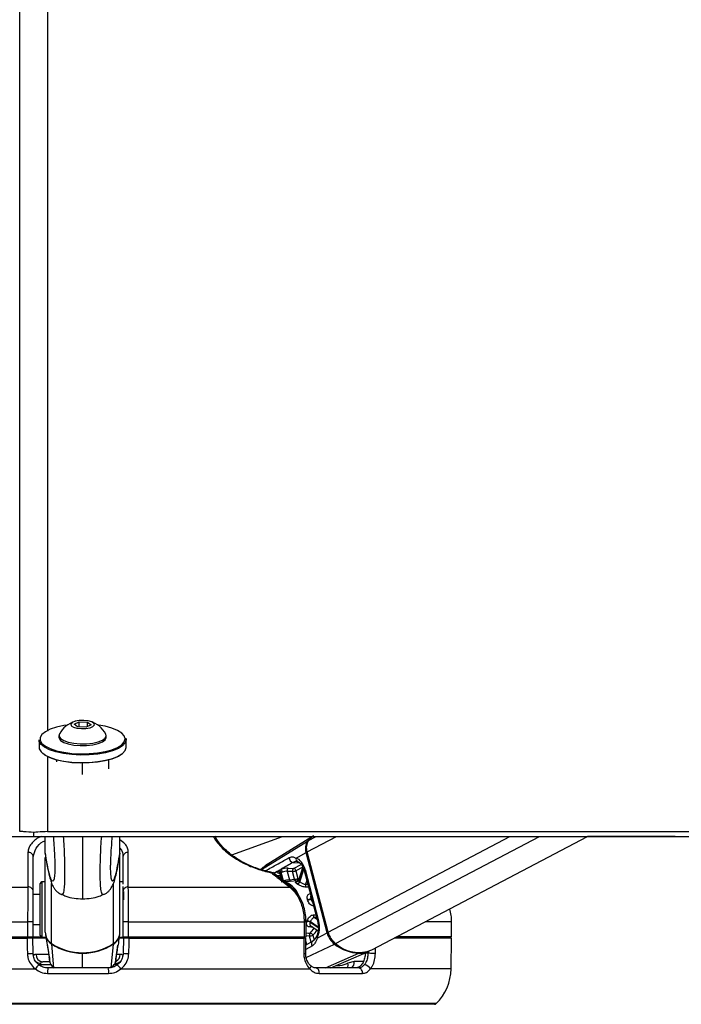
# Model space of a CAD drawing. Header units: millimetres. Extents: x 20 to 26560, y 40 to 17955.
# Tile 7 of 90: x 6106 to 6372, y 5803 to 6198. Entities that reach past the tile are written whole.
import ezdxf

# ---------------------------------------------------------------- set-up
doc = ezdxf.new("R2010")
doc.units = ezdxf.units.MM
doc.header["$LTSCALE"] = 2

msp = doc.modelspace()

# ---------------------------------------------------------------- linework, layer by layer
at = {"color": 7, "linetype": 'Continuous', "lineweight": 25}
for p, q in [((6127.62, 5915.38), (6129.65, 5916.36)), ((6129.65, 5916.36), (6133.1, 5916.24)), ((6129.65, 5914.26), (6129.65, 5916.36)), ((6133.1, 5916.24), (6134.51, 5915.13)), ((6133.1, 5914.45), (6133.1, 5916.24)), ((6129.03, 5914.28), (6127.62, 5915.38)), ((6132.48, 5914.15), (6129.03, 5914.28)), ((6134.51, 5915.13), (6132.48, 5914.15)), ((6113.57, 5909.09), (6113.57, 5906.09)), ((6121.57, 5910.82), (6121.57, 5910.11)), ((6140.57, 5910.11), (6140.57, 5910.82)), ((6148.57, 5906.09), (6148.57, 5909.09)), ((6120.57, 5901), (6120.57, 5900.32)), ((6141.57, 5897.42), (6141.57, 5901)), ((6111.39, 5871.86), (6111.39, 5870.29)), ((6116.07, 5863.65), (6116.07, 5870.29)), ((6146.07, 5863.65), (6146.07, 5870.29)), ((6191, 5862.87), (6211.37, 5870.29)), ((6223.34, 5870.29), (6206.47, 5859.84)), ((6247.21, 5824.73), (6333.79, 5870.29)), ((6369.06, 5870.29), (6333.79, 5870.29)), ((6111.27, 5848.24), (6111.27, 5862.13)), ((6116.07, 5863.65), (6116.07, 5863.64)), ((6116.07, 5863.64), (6116.23, 5862.72)), ((6116.07, 5831.87), (6116.07, 5861.84)), ((6146.07, 5863.64), (6145.89, 5862.68)), ((6146.07, 5863.65), (6146.07, 5863.64)), ((6146.07, 5831.87), (6146.07, 5862.52)), ((6147.27, 5862.13), (6147.27, 5851.12)), ((6216.8, 5861.62), (6220.8, 5863.84)), ((6229.26, 5831.65), (6220.8, 5863.84)), ((6229.66, 5831.87), (6221.19, 5864.06)), ((6206.47, 5859.84), (6206.46, 5859.83)), ((6209.97, 5856.74), (6210.66, 5857.06)), ((6213.25, 5856.29), (6214.14, 5852.93)), ((6215.4, 5856.21), (6213.25, 5856.29)), ((6213.67, 5857.58), (6215.82, 5857.49)), ((6216.73, 5856.55), (6217.55, 5853.44)), ((6219.48, 5858.06), (6217.71, 5852.58)), ((6220.05, 5856.61), (6225.47, 5835.99)), ((6220.41, 5856.99), (6225.83, 5836.37)), ((6207.39, 5855.63), (6207.34, 5855.66)), ((6214.95, 5849.99), (6207.45, 5855.79)), ((6210.24, 5855.23), (6210.77, 5853.22)), ((6210.7, 5855.74), (6211.57, 5852.43)), ((6217.44, 5852.5), (6210.75, 5852.01)), ((6211.31, 5856), (6210.82, 5855.81)), ((6211.69, 5852.49), (6210.82, 5855.81)), ((6214.14, 5852.93), (6216.22, 5853.09)), ((6216.22, 5853.09), (6215.4, 5856.21)), ((6044.29, 5849.99), (6109.13, 5849.99)), ((6114.07, 5844.63), (6114.07, 5851.42)), ((6116.07, 5852.1), (6114.63, 5852.02)), ((6147.27, 5852.03), (6146.07, 5852.1)), ((6147.27, 5850.14), (6147.27, 5848.24)), ((6149.4, 5849.99), (6214.24, 5849.99)), ((6214.9, 5849.81), (6214.83, 5849.86)), ((6114.07, 5846.99), (6111.27, 5846.99)), ((6114.07, 5830.56), (6114.07, 5844.63)), ((6038.51, 5835.99), (6109, 5835.99)), ((6111.27, 5835.99), (6109, 5835.99)), ((6109, 5835.99), (6109, 5829.99)), ((6111.27, 5829.99), (6111.27, 5835.99)), ((6111.27, 5834.99), (6114.07, 5834.99)), ((6149.54, 5835.99), (6147.27, 5835.99)), ((6147.27, 5835.99), (6147.27, 5829.99)), ((6149.54, 5835.99), (6220.03, 5835.99)), ((6149.54, 5829.99), (6149.54, 5835.99)), ((6220.03, 5835.99), (6220.03, 5829.99)), ((6220.82, 5829.99), (6220.82, 5835.99)), ((6222.66, 5834.39), (6225.64, 5832.46)), ((6279.27, 5829.99), (6279.27, 5835.99)), ((6038.51, 5829.99), (6109, 5829.99)), ((6038.68, 5829.49), (6108.78, 5829.49)), ((6106.27, 5829.99), (6106.27, 5829.49)), ((6109, 5829.99), (6111.27, 5829.99)), ((6111.06, 5829.49), (6111.05, 5829.99)), ((6111.16, 5823.39), (6111.06, 5829.49)), ((6116.37, 5829.49), (6111.06, 5829.49)), ((6111.27, 5829.99), (6114.48, 5829.99)), ((6114.63, 5829.96), (6116.31, 5829.87)), ((6116.16, 5830.86), (6116.55, 5828.25)), ((6145.58, 5828.25), (6145.97, 5830.86)), ((6147.47, 5829.49), (6145.77, 5829.49)), ((6145.82, 5829.87), (6147.48, 5829.96)), ((6147.27, 5829.99), (6149.54, 5829.99)), ((6147.47, 5829.49), (6147.37, 5823.39)), ((6147.48, 5829.99), (6147.47, 5829.49)), ((6149.54, 5829.99), (6220.03, 5829.99)), ((6149.75, 5829.49), (6219.85, 5829.49)), ((6152.27, 5829.99), (6152.27, 5829.49)), ((6214.23, 5829.99), (6214.23, 5829.49)), ((6214.23, 5829.72), (6216.9, 5829.52)), ((6220.03, 5829.99), (6220.82, 5829.99)), ((6220.66, 5823.36), (6220.65, 5829.49)), ((6225.27, 5829.42), (6229.26, 5831.65)), ((6279.27, 5829.49), (6256.25, 5829.49)), ((6279.27, 5829.99), (6257.2, 5829.99)), ((6274.26, 5829.49), (6274.27, 5829.99)), ((6279.05, 5817.09), (6279.27, 5829.49)), ((6116.86, 5826.66), (6117.06, 5825.45)), ((6117.06, 5825.45), (6117.67, 5821.74)), ((6119.58, 5817.59), (6118.66, 5827.06)), ((6142.56, 5817.59), (6143.48, 5827.06)), ((6144.49, 5821.74), (6145.27, 5826.66)), ((6145.21, 5826.41), (6145.27, 5826.66)), ((6223.57, 5828.31), (6220.65, 5826.69)), ((6220.66, 5823.36), (6220.66, 5823.36)), ((6230.8, 5817.49), (6246.17, 5824.25)), ((6245.67, 5823.39), (6244.57, 5823.39)), ((6036.2, 5817.09), (6112.09, 5817.09)), ((6114.4, 5818.84), (6114.33, 5819.43)), ((6117.87, 5819.99), (6115.07, 5819.99)), ((6141.37, 5817.49), (6117.16, 5817.49)), ((6144.2, 5819.43), (6144.13, 5818.84)), ((6146.44, 5817.09), (6222.33, 5817.09)), ((6222.49, 5818.56), (6222.46, 5818.58)), ((6241.9, 5817.49), (6224.78, 5817.49)), ((6240.19, 5820.04), (6237.56, 5819.4)), ((6117, 5815.28), (6141.53, 5815.28)), ((6226.07, 5815.28), (6243.42, 5815.28)), ((6272.37, 5802.89), (5986.16, 5802.89))]:
    msp.add_line(p, q, dxfattribs=at)
at = {"color": 8, "linetype": 'Continuous', "lineweight": 25}
for p, q in [((6116.97, 5902.54), (6116.97, 5872.24)), ((6131.07, 5895.14), (6131.07, 5899.74)), ((6202.85, 5857), (6221.4, 5868.43)), ((6221.19, 5864.06), (6233.02, 5870.29)), ((6221.8, 5868.68), (6224.85, 5870.29)), ((6229.66, 5831.87), (6302.68, 5870.29)), ((6232.69, 5827.25), (6314.49, 5870.29)), ((6206.48, 5859.84), (6202.75, 5857.03)), ((6204.59, 5856.5), (6205.18, 5856.9)), ((6215.62, 5859.85), (6218.2, 5859.68)), ((6215.82, 5857.49), (6218.84, 5859.08)), ((6219.46, 5857.99), (6216.73, 5856.55)), ((6219.83, 5857.23), (6218.19, 5852.16)), ((6218.31, 5852.08), (6219.9, 5857.02)), ((6209.16, 5856.21), (6207.85, 5855.48)), ((6208.83, 5854.72), (6210.36, 5854.62)), ((6210.06, 5855.54), (6209.84, 5855.56)), ((6210.36, 5854.62), (6210.4, 5854.64)), ((6210.4, 5854.61), (6210.36, 5854.62)), ((6221.09, 5852.65), (6220.61, 5851.15)), ((6114.63, 5852.02), (6114.63, 5844.84)), ((6118.64, 5827.25), (6118.64, 5851.47)), ((6143.49, 5827.25), (6143.49, 5851.51)), ((6220.61, 5851.15), (6221.48, 5851.17)), ((6114.63, 5844.84), (6114.63, 5829.96)), ((6147.5, 5848.24), (6147.5, 5844.84)), ((6222.98, 5845.47), (6222.73, 5845.34)), ((6222.78, 5845.17), (6223.02, 5845.3)), ((6223.75, 5838.8), (6224.72, 5838.84)), ((6225.01, 5837.74), (6224.15, 5837.7)), ((6224.15, 5837.7), (6225.2, 5837.02)), ((6220.82, 5835.99), (6220.03, 5835.99)), ((6222.49, 5835.82), (6225.73, 5833.72)), ((6225.72, 5833.93), (6222.54, 5835.98)), ((6279.27, 5835.99), (6268.61, 5835.99)), ((6216.66, 5829.54), (6216.71, 5829.49)), ((6217.74, 5829.49), (6217.72, 5829.55)), ((6220.17, 5829.99), (6220.3, 5829.49)), ((6222.21, 5830.31), (6220.82, 5830.35)), ((6222.84, 5827.91), (6222.21, 5830.31)), ((6223.54, 5830.66), (6224.05, 5828.73)), ((6220.65, 5828.18), (6220.96, 5827.01)), ((6223.34, 5826.41), (6220.65, 5824.89)), ((6220.9, 5821.68), (6232.28, 5827.06)), ((6248.68, 5823.32), (6248.73, 5825.53)), ((6117.58, 5822.94), (6112.37, 5822.94)), ((6131.07, 5823.6), (6131.07, 5823.41)), ((6131.07, 5817.49), (6131.07, 5823.41)), ((6144.4, 5821.41), (6144.5, 5821.74)), ((6146.16, 5822.94), (6144.87, 5822.94)), ((6228.67, 5817.49), (6242.02, 5823.41)), ((6245.69, 5824.04), (6245.67, 5823.39)), ((6114.4, 5818.84), (6118.35, 5818.84)), ((6243.81, 5820.04), (6240.19, 5820.04)), ((6279.05, 5817.09), (6246.63, 5817.09)), ((6273.07, 5803.18), (5985.46, 5803.18))]:
    msp.add_line(p, q, dxfattribs=at)
at = {"color": 8, "linetype": 'Continuous', "lineweight": 25, "flags": 128}
for points in [[(6105.8, 5872.24), (6105.87, 6692.99), (6105.89, 6800.48), (6105.92, 6907.96), (6105.97, 7015.45), (6106.05, 7122.96), (6106.14, 7174.65)], [(6205.25, 5856.3), (6205.2, 5856.55), (6205.18, 5856.9)], [(6220.41, 5856.99), (6220.25, 5856.89), (6220.13, 5856.79), (6220.06, 5856.71), (6220.05, 5856.63), (6220.05, 5856.61)], [(6209.64, 5854.19), (6209.91, 5854.36), (6210.36, 5854.62)], [(6217.55, 5853.44), (6217.88, 5853.48), (6218, 5853.49)], [(6225.83, 5836.37), (6225.67, 5836.27), (6225.56, 5836.17), (6225.49, 5836.09), (6225.47, 5836.01), (6225.47, 5835.99)], [(6215.96, 5829.59), (6215.93, 5829.56), (6215.84, 5829.49)], [(6220.82, 5831.53), (6221.84, 5831.5), (6222.47, 5831.49)], [(6225.27, 5829.42), (6225.13, 5829.6), (6225.03, 5829.77), (6224.98, 5829.93), (6224.99, 5830.07), (6225.01, 5830.14)], [(6223.34, 5826.41), (6223.19, 5826.75), (6223.11, 5827.09), (6223.09, 5827.43), (6223.14, 5827.73), (6223.25, 5828), (6223.42, 5828.2), (6223.57, 5828.31)], [(6113.55, 5818.89), (6113.79, 5818.86), (6114.4, 5818.84)], [(6145.28, 5818.96), (6144.74, 5818.86), (6144.13, 5818.84)], [(6222.33, 5817.09), (6222.5, 5817.42), (6222.61, 5817.74), (6222.66, 5818.02), (6222.64, 5818.28), (6222.55, 5818.48), (6222.49, 5818.56)]]:
    msp.add_lwpolyline(points, dxfattribs=at)
at = {"color": 7, "linetype": 'Continuous', "lineweight": 25, "flags": 128}
for points in [[(6130.57, 5913.61), (6132.42, 5913.67), (6134.06, 5913.97), (6135.24, 5914.47), (6135.79, 5915.09), (6135.62, 5915.73), (6134.75, 5916.3), (6133.33, 5916.72), (6131.56, 5916.91), (6129.71, 5916.85), (6128.07, 5916.55), (6126.89, 5916.05), (6126.34, 5915.43), (6126.51, 5914.78), (6127.38, 5914.21), (6128.8, 5913.8), (6130.57, 5913.61)], [(6124.96, 5915.05), (6123.53, 5914.83), (6120.6, 5914.19), (6118.09, 5913.36), (6116.11, 5912.36), (6114.75, 5911.25), (6114.05, 5910.07), (6114.05, 5908.86), (6114.75, 5907.67), (6116.11, 5906.56), (6118.09, 5905.57), (6120.6, 5904.74), (6123.53, 5904.1), (6126.78, 5903.68), (6130.2, 5903.49), (6133.65, 5903.56), (6137, 5903.86), (6140.11, 5904.39), (6142.85, 5905.13), (6145.1, 5906.05), (6146.78, 5907.11), (6147.82, 5908.26), (6148.17, 5909.46), (6148.17, 5909.46)], [(6148.17, 5909.46), (6147.82, 5910.67), (6146.78, 5911.82), (6145.1, 5912.88), (6142.85, 5913.8), (6140.11, 5914.54), (6137.44, 5915.01)], [(6148.45, 5909.79), (6148.57, 5909.09), (6148.21, 5907.86), (6147.15, 5906.68), (6145.43, 5905.59), (6143.12, 5904.66), (6140.32, 5903.9), (6137.14, 5903.35), (6133.72, 5903.04), (6130.18, 5902.98), (6126.68, 5903.17), (6123.36, 5903.6), (6120.35, 5904.25), (6117.79, 5905.1), (6115.76, 5906.12), (6114.37, 5907.26), (6113.66, 5908.47), (6113.57, 5909.09)], [(6121.57, 5910.11), (6121.61, 5909.77), (6122.22, 5908.89), (6123.49, 5908.1), (6125.32, 5907.46), (6127.57, 5907.02), (6130.08, 5906.8)], [(6121.73, 5911.44), (6121.71, 5911.39), (6121.61, 5910.48), (6122.22, 5909.6), (6123.49, 5908.81), (6125.32, 5908.17), (6127.57, 5907.73), (6130.08, 5907.51)], [(6130.08, 5907.51), (6132.67, 5907.54), (6135.14, 5907.82), (6137.3, 5908.31), (6139, 5908.99), (6140.12, 5909.81), (6140.56, 5910.7), (6140.4, 5911.44)], [(6130.08, 5906.8), (6132.67, 5906.83), (6135.14, 5907.1), (6137.3, 5907.6), (6139, 5908.28), (6140.12, 5909.1), (6140.56, 5909.99), (6140.57, 5910.11)], [(6113.57, 5906.09), (6113.66, 5905.47), (6114.37, 5904.26), (6115.76, 5903.12), (6117.79, 5902.11), (6120.35, 5901.25), (6123.36, 5900.6), (6126.68, 5900.17), (6130.18, 5899.98), (6133.72, 5900.04), (6137.14, 5900.35), (6140.32, 5900.9), (6143.12, 5901.66), (6145.43, 5902.6), (6147.15, 5903.68), (6148.21, 5904.86), (6148.57, 5906.09)], [(6147.11, 5903.64), (6146.78, 5903.36), (6145.1, 5902.3), (6142.85, 5901.38), (6140.11, 5900.64), (6137, 5900.11), (6133.65, 5899.81), (6130.2, 5899.75), (6126.78, 5899.93), (6123.53, 5900.35), (6120.6, 5900.99), (6118.09, 5901.82), (6116.11, 5902.82), (6115.03, 5903.64)], [(6116.97, 5872.24), (6120.85, 5872.24), (6136.36, 5872.24), (6144.12, 5872.24), (6159.64, 5872.24), (6167.4, 5872.24), (6182.92, 5872.24), (6190.68, 5872.24), (6198.43, 5872.24), (6213.95, 5872.24), (6221.71, 5872.24), (6237.23, 5872.24), (6244.99, 5872.24), (6260.5, 5872.24), (6268.26, 5872.24), (6276.02, 5872.24), (6291.54, 5872.24), (6299.3, 5872.24), (6314.82, 5872.24), (6322.57, 5872.24), (6338.09, 5872.24), (6345.85, 5872.24), (6361.37, 5872.24), (6369.13, 5872.24), (6376.89, 5872.24)], [(6099.66, 5870.29), (6111.39, 5870.29)], [(6111.39, 5870.29), (6115.26, 5870.29), (6123.02, 5870.29), (6138.54, 5870.29), (6146.3, 5870.29), (6154.06, 5870.29), (6169.58, 5870.29), (6177.33, 5870.29), (6192.85, 5870.29), (6200.61, 5870.29), (6216.13, 5870.29), (6223.89, 5870.29), (6231.65, 5870.29), (6247.16, 5870.29), (6254.92, 5870.29), (6270.44, 5870.29), (6278.2, 5870.29), (6293.72, 5870.29), (6301.47, 5870.29), (6309.23, 5870.29), (6324.75, 5870.29), (6332.51, 5870.29), (6348.03, 5870.29), (6355.79, 5870.29), (6371.3, 5870.29), (6379.06, 5870.29)], [(6221.8, 5868.68), (6223.39, 5870.25), (6223.85, 5870.58)], [(6209.85, 5856.67), (6209.88, 5856.69), (6209.97, 5856.74)], [(6206.5, 5856), (6206.53, 5856.01), (6206.56, 5856)], [(6210.82, 5855.81), (6210.72, 5855.76), (6210.7, 5855.74)], [(6217.61, 5852.51), (6217.56, 5852.51), (6217.44, 5852.5)], [(6108.78, 5829.49), (6108.85, 5825.49), (6108.89, 5823.32)], [(6149.64, 5823.32), (6149.71, 5827.32), (6149.75, 5829.49)], [(6219.85, 5829.49), (6219.86, 5825.49), (6219.86, 5823.32)], [(6117.73, 5821.41), (6117.63, 5821.75), (6117.63, 5821.78)], [(6144.5, 5821.74), (6144.5, 5821.75), (6144.5, 5821.78)], [(6248.68, 5823.32), (6248.39, 5823.32), (6248.04, 5823.33), (6247.64, 5823.34), (6247.22, 5823.35), (6246.8, 5823.36), (6246.38, 5823.37), (6246, 5823.38), (6245.67, 5823.39)], [(6226.07, 5815.28), (6226.07, 5815.69), (6226.01, 5816.1), (6225.9, 5816.49), (6225.74, 5816.83), (6225.54, 5817.11), (6225.31, 5817.32), (6225.05, 5817.45), (6224.78, 5817.49)]]:
    msp.add_lwpolyline(points, dxfattribs=at)
at = {"color": 7, "linetype": 'Continuous', "lineweight": 25}
for centre, radius, start, end in [((6131.07, 5906.35), 10.63, 107.2827, 151.3843), ((6131.07, 5906.35), 10.63, 28.6157, 72.7173), ((6225.74, 5865.53), 5.22, 146.2358, 198.8439), ((6226.16, 5865.76), 5.25, 146.2358, 198.8439), ((6229.19, 5862.09), 10.04, 121.9329, 140.8658), ((6109.36, 5861.99), 1.91, 4.3546, 97.8182), ((6149.17, 5861.99), 1.91, 82.1818, 175.6454), ((6215.98, 5861.77), 1.95, 179.288, 259.331), ((6217.96, 5861.27), 1.21, 163.1461, 256.3185), ((6209.48, 5855.49), 1.24, 11.824, 72.9397), ((6209.61, 5855.55), 1.24, 11.8018, 73.1373), ((6209.72, 5855.76), 1.61, 8.8548, 54.2008), ((6214.42, 5856.63), 1.21, 128.29, 195.8417), ((6216.57, 5856.54), 1.21, 128.29, 195.8417), ((6215.21, 5859.65), 3.44, 273.1216, 296.1792), ((6215.56, 5856.32), 1.2, 11.2533, 77.531), ((6206.17, 5854.04), 2, 52.2739, 78.6001), ((6209.27, 5855.15), 1.07, 15.6051, 95.6708), ((6215.01, 5846.03), 7.27, 117.2069, 118.2916), ((6216.03, 5856.53), 3.44, 273.1216, 296.1792), ((6109.36, 5848.1), 1.91, 4.324, 97.0709), ((6114.67, 5851.42), 0.6, 93, 180), ((6149.17, 5848.1), 1.91, 82.9291, 175.676), ((6209.58, 5843.55), 8.84, 19.5438, 68.0364), ((6216.97, 5852.48), 1.26, 281.8171, 345.2408), ((6213.4, 5845.22), 7.14, 56.5666, 57.6035), ((6217.08, 5852.42), 1.27, 281.6622, 344.4307), ((6214.02, 5845.59), 7.78, 56.5666, 57.6035), ((6221.9, 5850.75), 1.35, 162.9959, 216.5044), ((6221.21, 5848.36), 3.38, 273.1938, 296.7114), ((6207.43, 5841.23), 14.47, 14.4142, 15.0618), ((6221.26, 5848.34), 3.51, 273.0498, 295.6459), ((6207.52, 5841.25), 15.75, 14.4142, 15.0618), ((6263.27, 5835.99), 16, 0, 18.8084), ((6224.93, 5838.61), 1.2, 170.7704, 229.0984), ((6208, 5840.59), 13.87, 341.7329, 342.3988), ((6220.98, 5833.39), 2.85, 58.1684, 86.0856), ((6221.03, 5833.45), 2.95, 59.2107, 86.2363), ((6208.14, 5840.55), 15.11, 341.7329, 342.3988), ((6114.67, 5830.56), 0.6, 180, 267), ((6121.6, 5831.93), 5.53, 180.6081, 237.645), ((6121.72, 5831.81), 5.66, 202.3465, 237.2198), ((6140.5, 5831.73), 5.54, 302.4474, 350.9412), ((6140.53, 5831.93), 5.53, 302.355, 359.3919), ((6214.28, 5835.95), 7.27, 297.2069, 298.2916), ((6223.49, 5830.64), 1.32, 140.2892, 194.4589), ((6222.02, 5833.75), 3.44, 273.1216, 296.1792), ((6222.23, 5830.06), 1.45, 24.6648, 80.1341), ((6237.51, 5833.78), 8.52, 194.5087, 232.1054), ((6237.95, 5834.01), 8.57, 194.5087, 232.1054), ((6131.07, 5846.51), 22.92, 237.1577, 302.8423), ((6131.01, 5846.14), 22.73, 237.0768, 270.1393), ((6131.12, 5846.14), 22.73, 269.8607, 302.9232), ((6242.73, 5840.11), 16.72, 231.3289, 267.5615), ((6241.98, 5837.68), 13.96, 228.3041, 292.0004), ((6108.83, 5862.23), 38.91, 270.087, 273.4336), ((6115.23, 5822.84), 2.86, 178.0893, 266.9147), ((6149.7, 5862.23), 38.91, 266.5664, 269.913), ((6242.1, 5833.66), 10.25, 269.554, 293.4239), ((6117.99, 5813.31), 7.01, 129.5415, 147.3724), ((6124.11, 5815.87), 7.13, 166.8311, 184.7596), ((6134.43, 5815.87), 7.13, 355.2404, 13.1689), ((6140.54, 5813.31), 7.01, 32.6276, 50.4585), ((6241.58, 5815.65), 1.87, 348.4362, 80.3174), ((6244.09, 5815.92), 2.8, 24.6735, 87.6038), ((6259.05, 5817.44), 20, 314.5117, 359), ((6272.37, 5803.89), 1, 270, 314.5117)]:
    msp.add_arc(centre, radius, start, end, dxfattribs=at)
at = {"color": 8, "linetype": 'Continuous', "lineweight": 25}
for centre, radius, start, end in [((6221.61, 5868.06), 0.429, 84.6539, 119.9439), ((6221.66, 5862.18), 1.87, 103.9133, 117.4048), ((6206.45, 5855.73), 0.291, 11.7553, 68.0925), ((6206.85, 5854.89), 0.913, 58.0227, 97.3412), ((6210.46, 5852.12), 1.15, 357.7379, 15.7522), ((6210.59, 5852.19), 1.14, 354.2006, 15.2159), ((6215, 5853.12), 0.881, 192.2488, 248.4342), ((6217.07, 5853.27), 0.871, 192.0832, 250.3271), ((6216.68, 5853.26), 0.887, 297.848, 11.5883), ((6214.35, 5849.09), 0.91, 58.1338, 96.9266), ((6222.81, 5833.66), 0.698, 98.4916, 153.6151), ((6215.41, 5838.67), 10.07, 314.502, 329.0104), ((6216, 5838.36), 10.77, 314.3994, 328.5605), ((6216.17, 5829.12), 1.48, 14.6044, 36.1429), ((6216.29, 5829.16), 1.49, 15.2748, 33.832), ((6230.13, 5829.98), 1.87, 103.9062, 117.4044), ((6119.08, 5827.04), 0.423, 155.4911, 177.5843), ((6143.05, 5827.04), 0.423, 2.4157, 24.5089), ((6231.82, 5827.93), 0.983, 298.017, 322.3156), ((6143.2, 5822.88), 2.96, 295.6589, 1.0565), ((6220.04, 5827.82), 4.51, 267.7113, 277.796), ((6241.82, 5823.82), 0.454, 295.8469, 331.408), ((6114.17, 5822.56), 3.13, 232.1639, 272.9769), ((6144.37, 5822.56), 3.13, 267.0307, 307.1254), ((6234.71, 5818.61), 2.96, 337.833, 15.5771), ((6236.9, 5819.91), 3.29, 312.5243, 2.1908)]:
    msp.add_arc(centre, radius, start, end, dxfattribs=at)
at = {"color": 7, "linetype": 'Continuous', "lineweight": 25}
for centre, major_axis, ratio, start_param, end_param in [((6215.79, 5854.42), (-0.17, 7.38), 0.672172, 5.052697, 6.043363), ((6211.92, 5856.6), (2.73, 0.61), 0.283233, 0.816072, 1.985765), ((6212.13, 5855.66), (1.77, 0.35), 0.303217, 0.823421, 1.993114), ((6211.8, 5856.53), (2.73, 0.61), 0.283233, 2.801972, 3.852945), ((6221.22, 5833.8), (-0.17, 7.38), 0.672172, 4.062032, 5.052697)]:
    msp.add_ellipse(centre, major_axis=major_axis, ratio=ratio, start_param=start_param, end_param=end_param, dxfattribs=at)
at = {"color": 8, "linetype": 'Continuous', "lineweight": 25}
msp.add_ellipse((6212.01, 5855.6), major_axis=(1.77, 0.35), ratio=0.303217, start_param=2.80932, end_param=3.159645, dxfattribs=at)
for points, knots in [([(6116.63, 7172.4), (6116.67, 7149.4), (6116.78, 7087.3), (6116.82, 6986.14), (6116.87, 6868.87), (6116.89, 6751.62), (6116.91, 6634.37), (6116.95, 6354.66), (6116.96, 6114.05), (6116.96, 5912.52)], [0, 0, 0, 0, 0.0547352, 0.1478051, 0.2408752, 0.3339452, 0.4270153, 0.5200853, 1, 1, 1, 1]), ([(6114.47, 5870.29), (6114.25, 5870.2), (6112.38, 5869.45), (6110.68, 5867.73), (6109.3, 5865.62), (6109.16, 5864.46), (6109.1, 5863.88)], [0, 0, 0, 0, 0.056746, 0.491027, 0.745499, 1, 1, 1, 1]), ([(6111.27, 5862.13), (6111.52, 5863.28), (6112, 5865.41), (6114.09, 5867.74), (6115.8, 5868.52), (6116.07, 5868.64)], [0, 0, 0, 0, 0.4993757, 0.9239289, 1, 1, 1, 1]), ([(6122.61, 5847.08), (6122.68, 5847.02), (6123, 5846.76), (6123.38, 5847.39), (6123.75, 5849.14), (6123.91, 5851.13), (6123.96, 5853.48), (6123.97, 5855.68), (6123.97, 5858.27), (6123.89, 5862.18), (6123.71, 5866.36), (6123.5, 5869), (6123.4, 5870.29)], [0, 0, 0, 0, 0.0655002, 0.2955567, 0.3952551, 0.5158792, 0.5863415, 0.6169696, 0.6901036, 0.7674025, 0.8863388, 1, 1, 1, 1]), ([(6131.07, 5870.29), (6131.07, 5868.92), (6131.07, 5866.34), (6131.07, 5861.98), (6131.07, 5857.85), (6131.07, 5854.24), (6131.07, 5851.11), (6131.07, 5848.74), (6131.07, 5847.1), (6131.07, 5845.98), (6131.07, 5845.35), (6131.07, 5845.31), (6131.07, 5845.29)], [0, 0, 0, 0, 0.110581, 0.208674, 0.307641, 0.381312, 0.454886, 0.56364, 0.659091, 0.756848, 0.887961, 1, 1, 1, 1]), ([(6139.52, 5847.08), (6139.45, 5847.02), (6139.13, 5846.76), (6138.75, 5847.39), (6138.38, 5849.14), (6138.22, 5851.13), (6138.17, 5853.48), (6138.16, 5855.68), (6138.16, 5858.27), (6138.24, 5862.18), (6138.42, 5866.36), (6138.63, 5869), (6138.73, 5870.29)], [0, 0, 0, 0, 0.064928, 0.295126, 0.394885, 0.515583, 0.586088, 0.616735, 0.689914, 0.76726, 0.886269, 1, 1, 1, 1]), ([(6149.43, 5863.88), (6149.36, 5864.45), (6149.21, 5865.6), (6148.24, 5867.37), (6146.79, 5868.41), (6146.07, 5868.92)], [0, 0, 0, 0, 0.325758, 0.664745, 1, 1, 1, 1]), ([(6183.55, 5870.29), (6183.95, 5869.61), (6185.17, 5867.51), (6188.15, 5864.59), (6191.91, 5861.74), (6195.62, 5859.53), (6200.38, 5857.42), (6204.4, 5856.28), (6206.47, 5855.85), (6206.74, 5855.79)], [0, 0, 0, 0, 0.1242187, 0.3832912, 0.5147574, 0.645862, 0.8102817, 0.9757025, 1, 1, 1, 1]), ([(6146.07, 5865.59), (6146.07, 5865.59), (6147.18, 5864.54), (6147.22, 5863.33), (6147.27, 5862.13)], [0, 0, 0, 0, 0.001566, 1, 1, 1, 1]), ([(6119.81, 5854.87), (6119.79, 5854.66), (6119.73, 5853.88), (6119.5, 5852.85), (6119.12, 5852.13), (6118.55, 5852.67), (6117.8, 5854.66), (6116.94, 5858.36), (6116.33, 5862.05), (6116.07, 5863.65)], [0, 0, 0, 0, 0.018608, 0.072577, 0.210312, 0.343515, 0.531624, 0.796902, 1, 1, 1, 1]), ([(6142.32, 5854.86), (6142.34, 5854.66), (6142.4, 5853.88), (6142.63, 5852.85), (6143.01, 5852.13), (6143.58, 5852.67), (6144.34, 5854.66), (6145.19, 5858.36), (6145.8, 5862.05), (6146.07, 5863.65)], [0, 0, 0, 0, 0.018544, 0.072516, 0.210261, 0.343472, 0.531594, 0.796888, 1, 1, 1, 1]), ([(6217.71, 5852.58), (6217.72, 5852.55), (6217.72, 5852.47), (6217.93, 5852.32), (6218.12, 5852.2), (6218.19, 5852.16)], [0, 0, 0, 0, 0.372516, 0.778909, 1, 1, 1, 1]), ([(6221.8, 5849.97), (6221.68, 5849.97), (6221.35, 5849.96), (6221.03, 5849.95), (6220.81, 5849.95)], [0, 0, 0, 0, 0.3491901, 1, 1, 1, 1]), ([(6222.71, 5846.48), (6222.68, 5846.38), (6222.6, 5846.15), (6222.64, 5845.74), (6222.71, 5845.45), (6222.73, 5845.34)], [0, 0, 0, 0, 0.332281, 0.764732, 1, 1, 1, 1]), ([(6222.78, 5845.17), (6222.84, 5844.98), (6222.96, 5844.6), (6223.17, 5844.17), (6223.34, 5844), (6223.38, 5843.96)], [0, 0, 0, 0, 0.428325, 0.857866, 1, 1, 1, 1]), ([(6223.46, 5833.86), (6223.24, 5833.88), (6222.81, 5833.92), (6222.39, 5833.96), (6222.18, 5833.97)], [0, 0, 0, 0, 0.521659, 1, 1, 1, 1]), ([(6222.49, 5835.82), (6222.44, 5835.64), (6222.33, 5835.28), (6222.35, 5834.83), (6222.45, 5834.53), (6222.61, 5834.44), (6222.67, 5834.41)], [0, 0, 0, 0, 0.283642, 0.568089, 0.855521, 1, 1, 1, 1]), ([(6117.73, 5821.41), (6117.75, 5821.1), (6117.77, 5820.64), (6117.71, 5820.78), (6117.69, 5820.82)], [0, 0, 0, 0, 0.666784, 1, 1, 1, 1]), ([(6237.56, 5819.4), (6236.5, 5818.9), (6234.94, 5818.15), (6233.32, 5818.32), (6232.81, 5818.37)], [0, 0, 0, 0, 0.681851, 1, 1, 1, 1])]:
    msp.add_open_spline(points, degree=3, knots=knots, dxfattribs=at)
at = {"color": 7, "linetype": 'Continuous', "lineweight": 25}
for points, knots in [([(6111.39, 5871.86), (6110.08, 5872.01), (6108.21, 5872.22), (6106.36, 5872.24), (6105.8, 5872.24)], [0, 0, 0, 0, 0.700723, 1, 1, 1, 1]), ([(6116.97, 5872.24), (6115.67, 5872.21), (6113.81, 5872.17), (6111.94, 5871.93), (6111.39, 5871.86)], [0, 0, 0, 0, 0.700722, 1, 1, 1, 1]), ([(6119.27, 5870.29), (6119.33, 5869.5), (6119.5, 5867.44), (6119.71, 5864.09), (6119.87, 5860.82), (6119.93, 5858.68), (6119.94, 5857.59), (6119.93, 5856.72), (6119.89, 5855.7), (6119.84, 5855.18), (6119.81, 5854.87)], [0, 0, 0, 0, 0.172784, 0.455096, 0.640313, 0.726915, 0.784794, 0.809093, 0.881855, 1, 1, 1, 1]), ([(6142.86, 5870.29), (6142.8, 5869.5), (6142.64, 5867.44), (6142.42, 5864.09), (6142.27, 5860.82), (6142.2, 5858.68), (6142.19, 5857.59), (6142.2, 5856.72), (6142.24, 5855.7), (6142.29, 5855.18), (6142.32, 5854.86)], [0, 0, 0, 0, 0.1727466, 0.4549972, 0.6401749, 0.7267579, 0.7846243, 0.8089176, 0.8816641, 1, 1, 1, 1]), ([(6206.5, 5856), (6206.25, 5856.05), (6204.32, 5856.46), (6200.54, 5857.55), (6196.08, 5859.52), (6192.61, 5861.59), (6189.06, 5864.25), (6186.03, 5867.27), (6184.75, 5869.48), (6184.22, 5870.4)], [0, 0, 0, 0, 0.022655, 0.176389, 0.329786, 0.451677, 0.578221, 0.826678, 1, 1, 1, 1]), ([(6109.1, 5863.88), (6109.1, 5863.24), (6109.11, 5860.05), (6109.12, 5855.42), (6109.13, 5851.43), (6109.13, 5849.99)], [0, 0, 0, 0, 0.138099, 0.690493, 1, 1, 1, 1]), ([(6116.14, 5862.7), (6116.24, 5862.09), (6116.56, 5860.06), (6117.16, 5856.91), (6117.85, 5853.87), (6118.48, 5851.79), (6119.07, 5850.41), (6119.71, 5849.32), (6120.53, 5848.35), (6121.42, 5847.54), (6122.25, 5847.17), (6122.58, 5847.02)], [0, 0, 0, 0, 0.096217, 0.318104, 0.561174, 0.72233, 0.818087, 0.879576, 0.930041, 0.97183, 1, 1, 1, 1]), ([(6139.56, 5847), (6139.93, 5847.19), (6140.74, 5847.58), (6141.61, 5848.36), (6142.36, 5849.23), (6142.92, 5850.16), (6143.41, 5851.2), (6143.94, 5852.69), (6144.54, 5854.93), (6145.23, 5858.24), (6145.73, 5860.96), (6145.98, 5862.57), (6146, 5862.66)], [0, 0, 0, 0, 0.032811, 0.071266, 0.116671, 0.171666, 0.24289, 0.346959, 0.52873, 0.752367, 0.986091, 1, 1, 1, 1]), ([(6149.4, 5849.99), (6149.4, 5850.63), (6149.41, 5853.83), (6149.42, 5858.47), (6149.43, 5862.45), (6149.43, 5863.88)], [0, 0, 0, 0, 0.1380986, 0.6904931, 1, 1, 1, 1]), ([(6205.18, 5856.9), (6206.68, 5857.72), (6209.62, 5859.35), (6212.57, 5860.98), (6214.03, 5861.79)], [0, 0, 0, 0, 0.5067429, 1, 1, 1, 1]), ([(6214.03, 5861.79), (6214.42, 5861.95), (6214.94, 5862.16), (6215.85, 5862.09), (6216.39, 5861.82), (6216.8, 5861.62)], [0, 0, 0, 0, 0.417867, 0.554004, 1, 1, 1, 1]), ([(6217.67, 5860.09), (6217.37, 5860.16), (6216.67, 5860.34), (6216, 5860.03), (6215.62, 5859.85)], [0, 0, 0, 0, 0.429774, 1, 1, 1, 1]), ([(6206.5, 5859.86), (6206.43, 5859.82), (6205.03, 5859.06), (6203.78, 5858.04), (6202.6, 5857.07)], [0, 0, 0, 0, 0.050945, 1, 1, 1, 1]), ([(6209.16, 5856.21), (6209.21, 5856.26), (6209.39, 5856.41), (6209.66, 5856.56), (6209.85, 5856.67)], [0, 0, 0, 0, 0.27439, 1, 1, 1, 1]), ([(6215.62, 5859.85), (6214.03, 5858.96), (6212.38, 5858.03), (6210.72, 5857.1), (6210.66, 5857.06)], [0, 0, 0, 0, 0.961066, 1, 1, 1, 1]), ([(6217.47, 5860.13), (6217.62, 5860.07), (6218.04, 5859.9), (6218.81, 5859.24), (6219.59, 5858.05), (6219.91, 5857.04), (6220.05, 5856.61)], [0, 0, 0, 0, 0.151581, 0.447152, 0.763821, 1, 1, 1, 1]), ([(6206.74, 5855.79), (6207.57, 5855.15), (6210.07, 5853.22), (6212.57, 5851.28), (6214.24, 5849.99)], [0, 0, 0, 0, 0.330975, 1, 1, 1, 1]), ([(6209.93, 5855.66), (6209.93, 5855.66), (6209.91, 5855.67), (6210.02, 5855.61), (6210.18, 5855.45), (6210.21, 5855.28), (6210.22, 5855.23)], [0, 0, 0, 0, 0.1020703, 0.4121844, 0.8048198, 1, 1, 1, 1]), ([(6210.7, 5855.74), (6210.57, 5855.67), (6210.41, 5855.57), (6210.32, 5855.46), (6210.3, 5855.44)], [0, 0, 0, 0, 0.718824, 1, 1, 1, 1]), ([(6211.69, 5852.49), (6211.84, 5852.56), (6212.14, 5852.68), (6212.73, 5852.79), (6213.34, 5852.86), (6213.82, 5852.9), (6214.06, 5852.92), (6214.14, 5852.93)], [0, 0, 0, 0, 0.219859, 0.440343, 0.66314, 0.88549, 1, 1, 1, 1]), ([(6217.69, 5852.59), (6217.66, 5852.49), (6217.58, 5852.3), (6217.39, 5852.15), (6217.29, 5852.1), (6217.29, 5852.1), (6217.29, 5852.1)], [0, 0, 0, 0, 0.304476, 0.616042, 0.858639, 1, 1, 1, 1]), ([(6109.13, 5849.99), (6109.1, 5848.97), (6109.05, 5846.92), (6109.01, 5842.19), (6109, 5838.35), (6109, 5836.28), (6109, 5835.99)], [0, 0, 0, 0, 0.317078, 0.634488, 0.949899, 1, 1, 1, 1]), ([(6149.54, 5835.99), (6149.53, 5837.78), (6149.53, 5841.35), (6149.49, 5846.1), (6149.44, 5848.77), (6149.41, 5849.83), (6149.4, 5849.99)], [0, 0, 0, 0, 0.31366, 0.627146, 0.941618, 1, 1, 1, 1]), ([(6214.24, 5849.99), (6215.28, 5848.97), (6217.37, 5846.92), (6219.37, 5842.19), (6220, 5838.35), (6220.02, 5836.28), (6220.03, 5835.99)], [0, 0, 0, 0, 0.317078, 0.634488, 0.949899, 1, 1, 1, 1]), ([(6220.79, 5835.99), (6220.77, 5836.95), (6220.7, 5838.98), (6220.04, 5841.96), (6218.95, 5844.82), (6217.42, 5847.3), (6216.03, 5848.98), (6215.08, 5849.62), (6214.86, 5849.76)], [0, 0, 0, 0, 0.173698, 0.364529, 0.557255, 0.749871, 0.943115, 1, 1, 1, 1]), ([(6217.23, 5851.25), (6217.13, 5851.31), (6216.86, 5851.49), (6216.6, 5851.74), (6216.58, 5851.95), (6216.83, 5852.09), (6217.21, 5852.13), (6217.4, 5852.16)], [0, 0, 0, 0, 0.116734, 0.333017, 0.551924, 0.773865, 1, 1, 1, 1]), ([(6220.81, 5849.95), (6220.69, 5849.95), (6220.32, 5849.95), (6219.62, 5850.1), (6218.77, 5850.41), (6217.96, 5850.79), (6217.54, 5851.05), (6217.34, 5851.18)], [0, 0, 0, 0, 0.119584, 0.349288, 0.573021, 0.788436, 1, 1, 1, 1]), ([(6218.31, 5852.08), (6218.45, 5851.99), (6218.73, 5851.81), (6219.26, 5851.51), (6219.82, 5851.27), (6220.29, 5851.15), (6220.53, 5851.15), (6220.61, 5851.15)], [0, 0, 0, 0, 0.219859, 0.440343, 0.66314, 0.88549, 1, 1, 1, 1]), ([(6111.27, 5835.99), (6111.27, 5836.24), (6111.27, 5838.05), (6111.27, 5841.41), (6111.27, 5845.55), (6111.27, 5847.34), (6111.27, 5848.24)], [0, 0, 0, 0, 0.050069, 0.365309, 0.6827, 1, 1, 1, 1]), ([(6122.64, 5847.18), (6123.21, 5846.87), (6125.78, 5845.48), (6128.75, 5845.36), (6131.07, 5845.26)], [0, 0, 0, 0, 0.22201, 1, 1, 1, 1]), ([(6131.07, 5845.26), (6133.38, 5845.36), (6136.35, 5845.48), (6138.92, 5846.87), (6139.49, 5847.18)], [0, 0, 0, 0, 0.77799, 1, 1, 1, 1]), ([(6147.27, 5848.24), (6147.27, 5848.1), (6147.27, 5847.17), (6147.27, 5844.84), (6147.27, 5840.68), (6147.27, 5837.56), (6147.27, 5835.99)], [0, 0, 0, 0, 0.058442, 0.373089, 0.686524, 1, 1, 1, 1]), ([(6221.4, 5844.99), (6221.37, 5845.14), (6221.27, 5845.56), (6221.27, 5846.2), (6221.49, 5846.8), (6221.9, 5847.21), (6222.32, 5847.3), (6222.53, 5847.34)], [0, 0, 0, 0, 0.116734, 0.333017, 0.551924, 0.773865, 1, 1, 1, 1]), ([(6223.84, 5842.36), (6223.72, 5842.37), (6223.36, 5842.41), (6222.79, 5842.69), (6222.19, 5843.26), (6221.71, 5844.01), (6221.53, 5844.56), (6221.44, 5844.83)], [0, 0, 0, 0, 0.119584, 0.349288, 0.573021, 0.788436, 1, 1, 1, 1]), ([(6221.23, 5836.39), (6221.28, 5836.54), (6221.42, 5836.95), (6221.81, 5837.62), (6222.39, 5838.25), (6223.05, 5838.7), (6223.51, 5838.77), (6223.75, 5838.8)], [0, 0, 0, 0, 0.116734, 0.333017, 0.551924, 0.773865, 1, 1, 1, 1]), ([(6224.15, 5837.7), (6223.99, 5837.68), (6223.69, 5837.63), (6223.27, 5837.3), (6222.92, 5836.84), (6222.67, 5836.37), (6222.58, 5836.08), (6222.54, 5835.98)], [0, 0, 0, 0, 0.216956, 0.434359, 0.655223, 0.878519, 1, 1, 1, 1]), ([(6222.18, 5833.97), (6222.07, 5833.99), (6221.74, 5834.04), (6221.32, 5834.29), (6221.04, 5834.79), (6220.97, 5835.46), (6221.11, 5835.98), (6221.18, 5836.24)], [0, 0, 0, 0, 0.1195841, 0.3492876, 0.5730206, 0.7884361, 1, 1, 1, 1]), ([(6225.47, 5835.99), (6225.54, 5835.69), (6225.75, 5834.79), (6225.81, 5833.18), (6225.55, 5831.45), (6225.18, 5830.54), (6225.01, 5830.15)], [0, 0, 0, 0, 0.153943, 0.459455, 0.765613, 1, 1, 1, 1]), ([(6111.06, 5829.49), (6111.03, 5829.49), (6110.99, 5829.49), (6110.64, 5829.49), (6110.14, 5829.49), (6109.49, 5829.49), (6109.02, 5829.49), (6108.78, 5829.49)], [0, 0, 0, 0, 0.197556, 0.39511, 0.592696, 0.790302, 1, 1, 1, 1]), ([(6149.75, 5829.49), (6149.52, 5829.49), (6149.07, 5829.49), (6148.43, 5829.49), (6147.91, 5829.49), (6147.55, 5829.49), (6147.5, 5829.49), (6147.47, 5829.49)], [0, 0, 0, 0, 0.197556, 0.39511, 0.592696, 0.790302, 1, 1, 1, 1]), ([(6220.62, 5829.49), (6220.62, 5829.49), (6220.62, 5829.49), (6220.36, 5829.49), (6220.03, 5829.49), (6219.85, 5829.49)], [0, 0, 0, 0, 0.246346, 0.611986, 1, 1, 1, 1]), ([(6225.27, 5829.42), (6225.01, 5828.68), (6224.56, 5827.38), (6223.71, 5826.71), (6223.34, 5826.41)], [0, 0, 0, 0, 0.5660738, 1, 1, 1, 1]), ([(6225.01, 5830.15), (6224.98, 5830.08), (6224.76, 5829.6), (6224.3, 5828.91), (6223.85, 5828.4), (6223.51, 5828.31), (6223.43, 5828.3)], [0, 0, 0, 0, 0.068737, 0.459208, 0.875277, 1, 1, 1, 1]), ([(6116.59, 5828.26), (6116.63, 5827.96), (6116.75, 5827.11), (6116.85, 5826.69), (6116.92, 5826.41)], [0, 0, 0, 0, 0.353993, 1, 1, 1, 1]), ([(6116.92, 5826.41), (6117.05, 5825.59), (6117.32, 5823.93), (6117.59, 5822.25), (6117.73, 5821.41)], [0, 0, 0, 0, 0.493257, 1, 1, 1, 1]), ([(6145.21, 5826.41), (6145.08, 5825.59), (6144.81, 5823.93), (6144.54, 5822.25), (6144.4, 5821.41)], [0, 0, 0, 0, 0.493257, 1, 1, 1, 1]), ([(6145.54, 5828.26), (6145.5, 5827.96), (6145.39, 5827.11), (6145.28, 5826.69), (6145.21, 5826.41)], [0, 0, 0, 0, 0.353993, 1, 1, 1, 1]), ([(6108.89, 5823.32), (6108.93, 5822.79), (6109.04, 5821.36), (6109.99, 5819.15), (6111.25, 5817.73), (6112.03, 5817.14), (6112.09, 5817.09)], [0, 0, 0, 0, 0.220493, 0.593656, 0.970348, 1, 1, 1, 1]), ([(6113.53, 5818.72), (6113.49, 5818.75), (6112.91, 5819.2), (6111.97, 5820.27), (6111.28, 5821.92), (6111.19, 5822.99), (6111.16, 5823.39)], [0, 0, 0, 0, 0.029546, 0.405549, 0.779029, 1, 1, 1, 1]), ([(6112.37, 5822.94), (6112.21, 5822.93), (6111.59, 5822.91), (6111.21, 5822.64), (6111.19, 5822.25), (6111.18, 5822.17)], [0, 0, 0, 0, 0.21314, 0.833707, 1, 1, 1, 1]), ([(6117.62, 5821.78), (6117.64, 5821.7), (6117.68, 5821.43), (6117.66, 5821.31), (6117.67, 5821.16), (6117.66, 5821.01), (6117.68, 5820.85), (6117.69, 5820.82)], [0, 0, 0, 0, 0.174764, 0.647693, 0.863798, 0.970001, 1, 1, 1, 1]), ([(6117.68, 5820.9), (6117.72, 5820.63), (6117.8, 5820.03), (6118.16, 5819.12), (6118.75, 5818.25), (6119.31, 5817.81), (6119.58, 5817.59)], [0, 0, 0, 0, 0.209596, 0.458257, 0.738167, 1, 1, 1, 1]), ([(6117.69, 5820.82), (6117.69, 5820.82), (6117.68, 5820.83), (6117.68, 5820.87), (6117.68, 5820.9)], [0, 0, 0, 0, 0.359068, 1, 1, 1, 1]), ([(6144.45, 5820.9), (6144.41, 5820.63), (6144.33, 5820.03), (6143.97, 5819.12), (6143.38, 5818.25), (6142.83, 5817.81), (6142.56, 5817.59)], [0, 0, 0, 0, 0.209596, 0.458257, 0.738167, 1, 1, 1, 1]), ([(6144.4, 5821.41), (6144.38, 5821.11), (6144.35, 5820.65), (6144.45, 5820.76), (6144.45, 5820.88), (6144.45, 5820.9)], [0, 0, 0, 0, 0.581188, 0.917723, 1, 1, 1, 1]), ([(6144.45, 5820.82), (6144.45, 5820.83), (6144.46, 5820.91), (6144.47, 5821.01), (6144.47, 5821.14), (6144.46, 5821.26), (6144.45, 5821.37), (6144.49, 5821.64), (6144.51, 5821.78)], [0, 0, 0, 0, 0.0094131, 0.0647981, 0.135669, 0.2690917, 0.6108654, 1, 1, 1, 1]), ([(6147.37, 5823.39), (6147.29, 5822.72), (6147.13, 5821.39), (6146.2, 5819.77), (6145.35, 5819.03), (6145, 5818.72)], [0, 0, 0, 0, 0.370015, 0.740315, 1, 1, 1, 1]), ([(6147.35, 5822.17), (6147.32, 5822.37), (6147.24, 5822.83), (6146.56, 5822.9), (6146.16, 5822.94)], [0, 0, 0, 0, 0.416459, 1, 1, 1, 1]), ([(6146.44, 5817.09), (6146.92, 5817.5), (6148.06, 5818.5), (6149.32, 5820.65), (6149.53, 5822.43), (6149.64, 5823.32)], [0, 0, 0, 0, 0.260354, 0.63069, 1, 1, 1, 1]), ([(6219.86, 5823.32), (6219.89, 5822.79), (6219.96, 5821.36), (6220.69, 5819.15), (6221.68, 5817.73), (6222.29, 5817.14), (6222.33, 5817.09)], [0, 0, 0, 0, 0.2204933, 0.593656, 0.9703484, 1, 1, 1, 1]), ([(6222.51, 5818.62), (6222.33, 5818.78), (6221.78, 5819.26), (6221.11, 5820.61), (6220.66, 5822.11), (6220.7, 5823.06), (6220.71, 5823.36)], [0, 0, 0, 0, 0.166871, 0.508831, 0.844882, 1, 1, 1, 1]), ([(6244.57, 5823.39), (6244.52, 5822.72), (6244.41, 5821.38), (6243.73, 5819.61), (6242.75, 5818.28), (6241.68, 5817.59), (6240.97, 5817.52), (6240.7, 5817.49)], [0, 0, 0, 0, 0.215288, 0.430555, 0.64649, 0.863795, 1, 1, 1, 1]), ([(6245.67, 5823.39), (6245.62, 5822.72), (6245.5, 5821.39), (6244.93, 5819.77), (6244.42, 5819.03), (6244.2, 5818.72)], [0, 0, 0, 0, 0.370015, 0.740315, 1, 1, 1, 1]), ([(6246.63, 5817.09), (6246.93, 5817.5), (6247.65, 5818.5), (6248.45, 5820.65), (6248.6, 5822.43), (6248.68, 5823.32)], [0, 0, 0, 0, 0.2603539, 0.6306901, 1, 1, 1, 1]), ([(6112.09, 5817.09), (6112.8, 5816.59), (6114.28, 5815.54), (6116.07, 5815.37), (6117, 5815.28)], [0, 0, 0, 0, 0.4853495, 1, 1, 1, 1]), ([(6117.16, 5817.49), (6116.48, 5817.55), (6115.17, 5817.67), (6114.06, 5818.38), (6113.53, 5818.72)], [0, 0, 0, 0, 0.5195201, 1, 1, 1, 1]), ([(6114.33, 5819.43), (6114.32, 5819.49), (6114.31, 5819.72), (6114.47, 5819.89), (6114.78, 5819.98), (6114.96, 5819.99), (6115.07, 5819.99)], [0, 0, 0, 0, 0.1676088, 0.6396687, 0.7846509, 1, 1, 1, 1]), ([(6117.75, 5820.42), (6117.83, 5820.08), (6117.97, 5819.54), (6118.38, 5818.78), (6118.87, 5818.08), (6119.38, 5817.69), (6119.63, 5817.49)], [0, 0, 0, 0, 0.289042, 0.466255, 0.730312, 1, 1, 1, 1]), ([(6145, 5818.72), (6144.43, 5818.35), (6143.31, 5817.65), (6142, 5817.54), (6141.37, 5817.49)], [0, 0, 0, 0, 0.519417, 1, 1, 1, 1]), ([(6141.53, 5815.28), (6142.39, 5815.35), (6144.18, 5815.52), (6145.67, 5816.55), (6146.44, 5817.09)], [0, 0, 0, 0, 0.475859, 1, 1, 1, 1]), ([(6142.68, 5817.65), (6142.87, 5817.8), (6143.31, 5818.14), (6143.75, 5818.78), (6144.16, 5819.54), (6144.3, 5820.08), (6144.38, 5820.42)], [0, 0, 0, 0, 0.217424, 0.500379, 0.690273, 1, 1, 1, 1]), ([(6222.33, 5817.09), (6222.88, 5816.59), (6224, 5815.54), (6225.37, 5815.37), (6226.07, 5815.28)], [0, 0, 0, 0, 0.485349, 1, 1, 1, 1]), ([(6224.78, 5817.5), (6224.73, 5817.5), (6224.29, 5817.48), (6223.54, 5817.69), (6222.82, 5818.28), (6222.49, 5818.56)], [0, 0, 0, 0, 0.073122, 0.566383, 1, 1, 1, 1]), ([(6244.2, 5818.72), (6243.84, 5818.35), (6243.14, 5817.65), (6242.3, 5817.54), (6241.9, 5817.49)], [0, 0, 0, 0, 0.519417, 1, 1, 1, 1]), ([(6243.42, 5815.28), (6243.98, 5815.35), (6245.15, 5815.52), (6246.12, 5816.55), (6246.63, 5817.09)], [0, 0, 0, 0, 0.475859, 1, 1, 1, 1])]:
    msp.add_open_spline(points, degree=3, knots=knots, dxfattribs=at)

doc.saveas('drawing.dxf')
